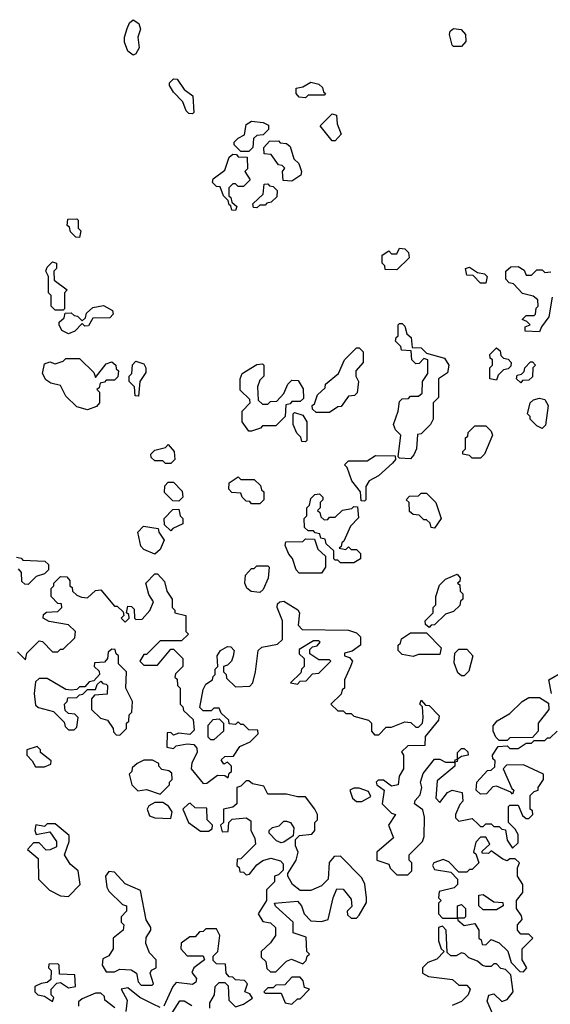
# Model space of a CAD drawing. Extents: x 2737958 to 2903317, y 894217 to 1030017.
# Tile 33 of 123: x 2767733 to 2769705, y 1009259 to 1012920. Entities that reach past the tile are written whole.
import ezdxf

# ---------------------------------------------------------------- set-up
doc = ezdxf.new("R2010")
doc.units = 0

msp = doc.modelspace()

# ---------------------------------------------------------------- linework, layer by layer
at = {"layer": '0CON05XD'}
for points in [[(2768155, 1012787.5), (2768135, 1012802.5), (2768123, 1012837), (2768122.5, 1012855), (2768133, 1012887), (2768141.7, 1012908.3), (2768155, 1012920), (2768176.4, 1012906.4), (2768182.5, 1012885), (2768172.5, 1012855), (2768177.5, 1012815), (2768165, 1012792.5), (2768155, 1012787.5)], [(2769375, 1012820), (2769345, 1012820), (2769340, 1012825), (2769330, 1012865), (2769333, 1012877), (2769345, 1012887.5), (2769373.3, 1012883.3), (2769390, 1012865), (2769391.7, 1012838.3), (2769375, 1012820)], [(2768375, 1012570), (2768361.7, 1012571.7), (2768351.7, 1012581.7), (2768340, 1012615), (2768305, 1012650), (2768290, 1012675), (2768290, 1012685), (2768305, 1012700), (2768318.3, 1012698.3), (2768345, 1012660), (2768377, 1012637), (2768380, 1012575), (2768375, 1012570)], [(2768795, 1012630), (2768771.7, 1012631.7), (2768760, 1012645), (2768760, 1012665), (2768785, 1012670), (2768815, 1012687.5), (2768845, 1012680), (2768858.3, 1012668.3), (2768861.7, 1012651.7), (2768870, 1012645), (2768865, 1012640), (2768805, 1012640), (2768795, 1012630)], [(2768905, 1012470), (2768895, 1012470), (2768850, 1012525), (2768895, 1012570), (2768910, 1012565), (2768913, 1012533), (2768927.5, 1012495), (2768905, 1012470)], [(2768585, 1012430), (2768555, 1012430), (2768530, 1012455), (2768530, 1012465), (2768545, 1012480), (2768568.3, 1012491.7), (2768575, 1012530), (2768595, 1012542.5), (2768637.5, 1012537.5), (2768658.3, 1012528.3), (2768658.3, 1012511.7), (2768638.3, 1012491.7), (2768615, 1012490), (2768601.7, 1012478.3), (2768600, 1012445), (2768585, 1012430)], [(2768745, 1012320), (2768711.7, 1012321.7), (2768710, 1012355), (2768718.3, 1012368.3), (2768708.3, 1012378.3), (2768695, 1012380), (2768668.3, 1012418.3), (2768641.7, 1012421.7), (2768640, 1012445), (2768661.7, 1012468.3), (2768695, 1012470), (2768701.7, 1012461.7), (2768725, 1012460), (2768738.3, 1012448.3), (2768752.5, 1012402.5), (2768770, 1012385), (2768780, 1012355), (2768778.3, 1012341.7), (2768745, 1012320)], [(2768535, 1012210), (2768521.7, 1012211.7), (2768518.3, 1012228.3), (2768511.7, 1012231.7), (2768508.3, 1012248.3), (2768490, 1012265), (2768478.3, 1012298.3), (2768465, 1012300), (2768450, 1012315), (2768451.7, 1012328.3), (2768495, 1012360), (2768511.7, 1012408.3), (2768525, 1012420), (2768538.3, 1012418.3), (2768545, 1012410), (2768578.3, 1012408.3), (2768580, 1012365), (2768570, 1012355), (2768590, 1012325), (2768565, 1012300), (2768545, 1012300), (2768535, 1012310), (2768525, 1012310), (2768510, 1012295), (2768510, 1012265), (2768518.3, 1012258.3), (2768521.7, 1012241.7), (2768540, 1012225), (2768535, 1012210)], [(2768615, 1012220), (2768601.7, 1012221.7), (2768600, 1012235), (2768638.3, 1012271.7), (2768641.7, 1012308.3), (2768655, 1012310), (2768661.7, 1012301.7), (2768675, 1012300), (2768690, 1012285), (2768688.3, 1012261.7), (2768668.3, 1012241.7), (2768651.7, 1012238.3), (2768645, 1012230), (2768625, 1012230), (2768615, 1012220)], [(2767955, 1012110), (2767941.7, 1012111.7), (2767921.7, 1012131.7), (2767918.3, 1012148.3), (2767910, 1012155), (2767911.7, 1012178.3), (2767945, 1012180), (2767950, 1012175), (2767950, 1012145), (2767960, 1012135), (2767955, 1012110)], [(2769135, 1011990), (2769091.7, 1011991.7), (2769090, 1012005), (2769080, 1012015), (2769080, 1012045), (2769105, 1012060), (2769115, 1012050), (2769135, 1012050), (2769145, 1012070), (2769165, 1012067.5), (2769177.5, 1012055), (2769180, 1012035), (2769135, 1011990)], [(2767895, 1011840), (2767865, 1011840), (2767850, 1011855), (2767850, 1011895), (2767840, 1011905), (2767840, 1011965), (2767830, 1011985), (2767835, 1012000), (2767855, 1012020), (2767870, 1012015), (2767870, 1011995), (2767860, 1011985), (2767861.7, 1011951.7), (2767910, 1011915), (2767900, 1011905), (2767900, 1011845), (2767895, 1011840)], [(2769665, 1011760), (2769611.7, 1011761.7), (2769611.7, 1011778.3), (2769630, 1011785), (2769618.3, 1011798.3), (2769600, 1011805), (2769615, 1011820), (2769645, 1011820), (2769650, 1011825), (2769653, 1011847), (2769660, 1011855), (2769658.3, 1011878.3), (2769641.7, 1011891.7), (2769601.7, 1011901.7), (2769568.3, 1011938.3), (2769551.7, 1011941.7), (2769540, 1011955), (2769540, 1011985), (2769558.3, 1012001.7), (2769585, 1012002.5), (2769608.3, 1011988.3), (2769615, 1011970), (2769635, 1011970), (2769655, 1011990), (2769675, 1011990), (2769685, 1011980), (2769707, 1011983)], [(2769465, 1011940), (2769445, 1011940), (2769418.3, 1011968.3), (2769395, 1011970), (2769390, 1011995), (2769405, 1012000), (2769435, 1011980), (2769460, 1011975), (2769470, 1011965), (2769465, 1011940)], [(2767915, 1011752.5), (2767890, 1011765), (2767880, 1011785), (2767880, 1011795), (2767898.3, 1011811.7), (2767901.7, 1011828.3), (2767925, 1011830), (2767935, 1011820), (2767948.3, 1011818.3), (2767965, 1011800), (2767978.3, 1011811.7), (2767981.7, 1011828.3), (2768005, 1011850), (2768045, 1011857.5), (2768078.3, 1011838.3), (2768080, 1011825), (2768068.3, 1011811.7), (2768005, 1011810), (2767988.3, 1011781.7), (2767975, 1011780), (2767965, 1011790), (2767938.3, 1011761.7), (2767915, 1011752.5)], [(2769711.7, 1011888.3), (2769700, 1011815), (2769671.7, 1011778.3), (2769665, 1011760)], [(2769185, 1011287.5), (2769145, 1011290), (2769140, 1011295), (2769150, 1011375), (2769130, 1011395), (2769122.5, 1011415), (2769140, 1011465), (2769145, 1011500), (2769155, 1011510), (2769178.3, 1011511.7), (2769185, 1011520), (2769215, 1011520), (2769228.3, 1011531.7), (2769230, 1011575), (2769250, 1011605), (2769250, 1011655), (2769235, 1011660), (2769218.3, 1011641.7), (2769205, 1011640), (2769190, 1011655), (2769188.3, 1011688.3), (2769151.7, 1011691.7), (2769150, 1011705), (2769130, 1011725), (2769131.7, 1011738.3), (2769140, 1011745), (2769140, 1011785), (2769145, 1011790), (2769155, 1011790), (2769165, 1011780), (2769171.7, 1011751.7), (2769188.3, 1011738.3), (2769191.7, 1011701.7), (2769225, 1011700), (2769245, 1011680), (2769311.7, 1011661.7), (2769327.5, 1011635), (2769323, 1011607), (2769290, 1011585), (2769290, 1011515), (2769270, 1011495), (2769270, 1011435), (2769260, 1011415), (2769225, 1011380), (2769211.7, 1011378.3), (2769207.5, 1011325), (2769198.3, 1011301.7), (2769185, 1011287.5)], [(2768885, 1011460), (2768835, 1011460), (2768821.7, 1011471.7), (2768820, 1011485), (2768828.3, 1011491.7), (2768840, 1011525), (2768868.3, 1011551.7), (2768870, 1011565), (2768917.5, 1011605), (2768940, 1011655), (2768985, 1011700), (2768995, 1011700), (2769010, 1011685), (2769010, 1011645), (2768982.5, 1011615), (2768982.5, 1011595), (2768992.5, 1011575), (2768987, 1011533), (2768977, 1011523), (2768955, 1011520), (2768928.3, 1011481.7), (2768915, 1011480), (2768885, 1011460)], [(2769505, 1011580), (2769480, 1011585), (2769480, 1011625), (2769490, 1011635), (2769490, 1011655), (2769481.7, 1011661.7), (2769480, 1011675), (2769505, 1011700), (2769518.3, 1011688.3), (2769521.7, 1011671.7), (2769531.7, 1011661.7), (2769548.3, 1011658.3), (2769560, 1011645), (2769558.3, 1011631.7), (2769548.3, 1011621.7), (2769531.7, 1011618.3), (2769511.7, 1011598.3), (2769505, 1011580)], [(2767985, 1011470), (2767945, 1011480), (2767905, 1011520), (2767885, 1011560), (2767848.3, 1011568.3), (2767830.7, 1011580.7), (2767817.5, 1011605), (2767825, 1011640), (2767845, 1011647.5), (2767865, 1011640), (2767895, 1011650), (2767905, 1011660), (2767955, 1011660), (2768008.3, 1011608.3), (2768015, 1011590), (2768055, 1011640), (2768075, 1011647.5), (2768090, 1011635), (2768091.7, 1011621.7), (2768100, 1011615), (2768098.3, 1011591.7), (2768085, 1011580), (2768055, 1011580), (2768048.3, 1011571.7), (2768031.7, 1011568.3), (2768028.3, 1011551.7), (2768020, 1011545), (2768030, 1011535), (2768030, 1011495), (2768018.3, 1011481.7), (2767985, 1011470)], [(2768175, 1011520), (2768161.7, 1011521.7), (2768160, 1011555), (2768140, 1011575), (2768140, 1011595), (2768150, 1011605), (2768153, 1011637), (2768165, 1011650), (2768195, 1011640), (2768202.5, 1011625), (2768201.7, 1011608.3), (2768180, 1011575), (2768175, 1011520)], [(2768595, 1011390), (2768585, 1011390), (2768560, 1011425), (2768560, 1011465), (2768590, 1011495), (2768588.3, 1011508.3), (2768553, 1011543), (2768552.5, 1011585), (2768560, 1011605), (2768615, 1011637.5), (2768635, 1011640), (2768640, 1011635), (2768640, 1011595), (2768625, 1011580), (2768617.5, 1011555), (2768620, 1011505), (2768635, 1011490), (2768655, 1011490), (2768665, 1011500), (2768688.3, 1011501.7), (2768715, 1011530), (2768730, 1011565), (2768745, 1011580), (2768768.3, 1011578.3), (2768787, 1011547), (2768788.3, 1011511.7), (2768775, 1011500), (2768745, 1011500), (2768738.3, 1011491.7), (2768721.7, 1011488.3), (2768720, 1011445), (2768685, 1011410), (2768635, 1011410), (2768628.3, 1011401.7), (2768595, 1011390)], [(2769595, 1011570), (2769580, 1011585), (2769581.7, 1011598.3), (2769598.3, 1011601.7), (2769608.3, 1011611.7), (2769610, 1011625), (2769631.7, 1011648.3), (2769638.3, 1011648.3), (2769650, 1011635), (2769640, 1011625), (2769638.3, 1011591.7), (2769625, 1011580), (2769601.7, 1011578.3), (2769595, 1011570)], [(2769675, 1011400), (2769655, 1011410), (2769630, 1011435), (2769630, 1011445), (2769620, 1011455), (2769630, 1011495), (2769643, 1011507), (2769665, 1011512.5), (2769685, 1011507.5), (2769697.5, 1011485), (2769687.5, 1011412.5), (2769675, 1011400)], [(2768795, 1011350), (2768781.7, 1011351.7), (2768778.3, 1011368.3), (2768763, 1011383), (2768750, 1011415), (2768750, 1011455), (2768755, 1011460), (2768785, 1011450), (2768800, 1011425), (2768800, 1011355), (2768795, 1011350)], [(2769445, 1011290), (2769415, 1011290), (2769405, 1011300), (2769380, 1011305), (2769380, 1011315), (2769390, 1011325), (2769390, 1011365), (2769398.3, 1011371.7), (2769400, 1011385), (2769425, 1011410), (2769465, 1011410), (2769485, 1011390), (2769490, 1011375), (2769460, 1011305), (2769445, 1011290)], [(2768295, 1011270), (2768275, 1011270), (2768265, 1011280), (2768235, 1011280), (2768221.7, 1011291.7), (2768220, 1011305), (2768235, 1011320), (2768275, 1011330), (2768285, 1011340), (2768307.5, 1011315), (2768310, 1011285), (2768295, 1011270)], [(2769015, 1011130), (2769001.7, 1011131.7), (2769000, 1011165), (2768967.5, 1011205), (2768950, 1011255), (2768940, 1011265), (2768955, 1011280), (2769025, 1011280), (2769055, 1011300), (2769128.3, 1011298.3), (2769130, 1011285), (2769118.3, 1011271.7), (2769066.4, 1011223.6), (2769032.5, 1011205), (2769020, 1011185), (2769020, 1011135), (2769015, 1011130)], [(2768325, 1011130), (2768301.7, 1011131.7), (2768271.7, 1011161.7), (2768273, 1011187), (2768285, 1011200), (2768305, 1011200), (2768337, 1011167), (2768340, 1011145), (2768325, 1011130)], [(2768625, 1011120), (2768595, 1011120), (2768588.3, 1011128.3), (2768575, 1011130), (2768560, 1011145), (2768555, 1011160), (2768521.7, 1011161.7), (2768510, 1011175), (2768511.7, 1011198.3), (2768545, 1011220), (2768555, 1011210), (2768605, 1011210), (2768628.3, 1011188.3), (2768631.7, 1011171.7), (2768640, 1011165), (2768640, 1011135), (2768625, 1011120)], [(2769275, 1011030), (2769261.7, 1011031.7), (2769258.3, 1011048.3), (2769245, 1011060), (2769235, 1011060), (2769218.3, 1011078.3), (2769195, 1011080), (2769181.7, 1011091.7), (2769180, 1011125), (2769170, 1011135), (2769181.7, 1011148.3), (2769215, 1011150), (2769225, 1011160), (2769245, 1011160), (2769280, 1011125), (2769300, 1011065), (2769275, 1011030)], [(2768975, 1010900), (2768925, 1010900), (2768915, 1010910), (2768905, 1010910), (2768900, 1010915), (2768900, 1010945), (2768871.7, 1010971.7), (2768868.3, 1010988.3), (2768851.7, 1010991.7), (2768848.3, 1011008.3), (2768831.7, 1011011.7), (2768825, 1011020), (2768805, 1011020), (2768791.7, 1011031.7), (2768790, 1011065), (2768800, 1011075), (2768800, 1011105), (2768810, 1011115), (2768815, 1011140), (2768830, 1011155), (2768847, 1011157), (2768860, 1011145), (2768860, 1011135), (2768850, 1011125), (2768850, 1011105), (2768840, 1011095), (2768848.3, 1011088.3), (2768851.7, 1011071.7), (2768865, 1011060), (2768878.3, 1011061.7), (2768885, 1011070), (2768905, 1011070), (2768933, 1011097), (2768967, 1011103), (2768975, 1011110), (2768988.3, 1011108.3), (2768991.7, 1011068.3), (2768963, 1011037), (2768938.3, 1010981.7), (2768930, 1010975), (2768928.3, 1010961.7), (2768920, 1010955), (2768945, 1010950), (2768955, 1010960), (2768965, 1010950), (2768985, 1010950), (2769000, 1010935), (2769000, 1010915), (2768975, 1010900)], [(2768295, 1011020), (2768271.7, 1011041.7), (2768270, 1011065), (2768301.7, 1011098.3), (2768325, 1011100), (2768330, 1011075), (2768340, 1011065), (2768340, 1011045), (2768301.7, 1011028.3), (2768295, 1011020)], [(2768235, 1010932.5), (2768195, 1010950), (2768183, 1010963), (2768172.5, 1011015), (2768193, 1011037), (2768248.3, 1011028.3), (2768250, 1011015), (2768270, 1010985), (2768255, 1010950), (2768235, 1010932.5)], [(2768771.7, 1010861.7), (2768760, 1010875), (2768747, 1010917), (2768733, 1010933), (2768720, 1010965), (2768721.7, 1010978.3), (2768785, 1010980), (2768795, 1010990), (2768828.3, 1010988.3), (2768841.7, 1010951.7), (2768870, 1010925), (2768870, 1010885), (2768855, 1010862.5), (2768771.7, 1010861.7)], [(2767721.7, 1010921.7), (2767738.3, 1010918.3), (2767745, 1010910), (2767827, 1010907), (2767840, 1010895), (2767840, 1010875), (2767825, 1010860), (2767795, 1010850), (2767765, 1010820), (2767751.7, 1010821.7), (2767741.7, 1010831.7), (2767740, 1010865), (2767728.3, 1010878.3)], [(2768625, 1010790), (2768593.6, 1010793.6), (2768577, 1010807), (2768570, 1010825), (2768572.5, 1010855), (2768595, 1010880), (2768605, 1010880), (2768615, 1010890), (2768655, 1010890), (2768660, 1010885), (2768657, 1010843), (2768638.3, 1010801.7), (2768625, 1010790)], [(2767725, 1010570), (2767755, 1010540), (2767760, 1010565), (2767805, 1010610), (2767818.3, 1010608.3), (2767855, 1010570), (2767875, 1010570), (2767885, 1010580), (2767895, 1010580), (2767938.3, 1010621.7), (2767940, 1010645), (2767915, 1010670), (2767843, 1010683), (2767820, 1010695), (2767821.7, 1010708.3), (2767833, 1010717), (2767875, 1010720), (2767890, 1010735), (2767888.3, 1010748.3), (2767875, 1010750), (2767850, 1010775), (2767850, 1010805), (2767860, 1010815), (2767860, 1010825), (2767885, 1010850), (2767908.3, 1010848.3), (2767920, 1010835), (2767920, 1010815), (2767928.3, 1010808.3), (2767930, 1010795), (2767945, 1010780), (2767963, 1010773), (2767985, 1010770), (2768015, 1010797.5), (2768035, 1010800), (2768085, 1010740), (2768095, 1010740), (2768118.3, 1010718.3), (2768120, 1010705), (2768110, 1010695), (2768125, 1010680), (2768140, 1010695), (2768138.3, 1010708.3), (2768130, 1010715), (2768135, 1010740), (2768148.3, 1010738.3), (2768158.3, 1010728.3), (2768160, 1010695), (2768165, 1010690), (2768188.3, 1010691.7), (2768217, 1010723), (2768230, 1010755), (2768213, 1010783), (2768202.5, 1010825), (2768235, 1010860), (2768245, 1010860), (2768271.7, 1010831.7), (2768280, 1010795), (2768300, 1010765), (2768300, 1010735), (2768310, 1010725), (2768310, 1010715), (2768350, 1010705), (2768350, 1010645), (2768360, 1010635), (2768335, 1010610)], [(2769255, 1010660), (2769241.7, 1010671.7), (2769240, 1010685), (2769270, 1010715), (2769270, 1010735), (2769280, 1010745), (2769280, 1010775), (2769293, 1010817), (2769315, 1010840), (2769358.3, 1010858.3), (2769370, 1010845), (2769368.3, 1010831.7), (2769360, 1010825), (2769368.3, 1010818.3), (2769370, 1010795), (2769380, 1010785), (2769380, 1010765), (2769371.7, 1010758.3), (2769368.3, 1010741.7), (2769345, 1010720), (2769315, 1010710), (2769275, 1010670), (2769261.7, 1010668.3), (2769255, 1010660)], [(2768335, 1010610), (2768255, 1010610), (2768205, 1010560), (2768195, 1010560), (2768180, 1010535), (2768195, 1010520), (2768245, 1010520), (2768295, 1010580), (2768305, 1010580), (2768340, 1010545), (2768340, 1010515), (2768311.7, 1010488.3), (2768310, 1010475), (2768318.3, 1010468.3), (2768320, 1010445), (2768330, 1010435), (2768330, 1010375), (2768340, 1010365), (2768341.7, 1010351.7), (2768378.3, 1010318.3), (2768381.7, 1010278.3), (2768365, 1010262.5), (2768325, 1010267.5), (2768305, 1010260), (2768295, 1010270), (2768281.7, 1010268.3), (2768280, 1010215), (2768305, 1010210), (2768315, 1010220), (2768355, 1010227.5), (2768380, 1010225), (2768391.7, 1010211.7), (2768392.5, 1010195), (2768373, 1010157), (2768370, 1010135), (2768415, 1010080), (2768428.3, 1010081.7), (2768468.3, 1010111.7), (2768495, 1010110), (2768508.3, 1010101.7), (2768511.7, 1010118.3), (2768520, 1010125), (2768520, 1010145), (2768505, 1010160), (2768491.7, 1010151.7), (2768481.7, 1010168.3), (2768495, 1010180), (2768528.3, 1010181.7), (2768551.7, 1010218.3), (2768590, 1010235), (2768620, 1010265), (2768618.3, 1010278.3), (2768585, 1010280), (2768565, 1010300), (2768555, 1010300), (2768545, 1010310), (2768535, 1010300), (2768511.7, 1010301.7), (2768510, 1010315), (2768481.7, 1010341.7), (2768475, 1010360), (2768455, 1010360), (2768445, 1010350), (2768415, 1010350), (2768402.5, 1010362.5), (2768415, 1010430), (2768425, 1010450), (2768450, 1010465), (2768451.7, 1010478.3), (2768460, 1010485), (2768460, 1010505), (2768470, 1010515), (2768467.5, 1010555), (2768480, 1010575), (2768505, 1010590), (2768518.3, 1010588.3), (2768530, 1010575), (2768527, 1010553), (2768520, 1010535), (2768505, 1010520), (2768490, 1010515), (2768490, 1010495), (2768500, 1010485), (2768501.7, 1010471.7), (2768535, 1010440), (2768588.3, 1010441.7), (2768600, 1010455), (2768610, 1010495), (2768620, 1010575), (2768633, 1010587), (2768691.7, 1010598.3), (2768710, 1010615), (2768710, 1010685), (2768690, 1010735), (2768691.7, 1010748.3), (2768700, 1010755), (2768715, 1010757.5), (2768766.4, 1010726.4), (2768772.5, 1010715), (2768768.3, 1010668.3), (2768783, 1010653), (2768955, 1010650), (2768985, 1010640), (2769000, 1010625), (2769000, 1010595), (2768968.3, 1010571.7), (2768940, 1010565), (2768940, 1010555), (2768958.3, 1010548.3), (2768970, 1010535), (2768962.5, 1010515), (2768940, 1010465), (2768940, 1010435), (2768931.7, 1010428.3), (2768928.3, 1010411.7), (2768890, 1010375), (2768915, 1010350), (2768935, 1010350), (2768945, 1010340), (2768965, 1010340), (2768975, 1010330), (2769030, 1010315), (2769040, 1010305), (2769040, 1010275), (2769051.7, 1010261.7), (2769068.3, 1010261.7), (2769095, 1010290), (2769115, 1010290), (2769165, 1010310), (2769187, 1010307), (2769205, 1010290), (2769215, 1010290), (2769230, 1010305), (2769232.5, 1010325), (2769230, 1010365), (2769220, 1010375), (2769225, 1010390), (2769241.7, 1010371.7), (2769255, 1010370), (2769291.7, 1010331.7), (2769290, 1010315), (2769240, 1010255), (2769238.3, 1010221.7), (2769175, 1010220), (2769151.7, 1010198.3), (2769160, 1010185), (2769160, 1010135), (2769143, 1010107), (2769140, 1010075), (2769115, 1010070), (2769085, 1010092.5), (2769065, 1010092.5), (2769057.5, 1010085), (2769060, 1010075), (2769087.5, 1010055), (2769080, 1010005), (2769115, 1009970), (2769130, 1009965), (2769103.3, 1009925), (2769121.7, 1009878.3), (2769060, 1009825), (2769060, 1009795), (2769105, 1009780), (2769110, 1009765), (2769135, 1009740), (2769175, 1009740), (2769190, 1009755), (2769190, 1009785), (2769180, 1009795), (2769180, 1009815), (2769230, 1009865), (2769236.7, 1009883.3), (2769237.5, 1009955), (2769231.7, 1009981.7), (2769200, 1010005), (2769203, 1010017), (2769221.7, 1010038.3), (2769227.5, 1010065), (2769222.5, 1010085), (2769233, 1010117), (2769275, 1010170), (2769295, 1010170), (2769315, 1010160), (2769350, 1010160), (2769351.7, 1010168.3), (2769360, 1010170), (2769360, 1010195), (2769375, 1010210), (2769385, 1010210), (2769398.3, 1010198.3), (2769400, 1010185), (2769375, 1010180), (2769360, 1010170), (2769358.3, 1010161.7), (2769350, 1010160), (2769350, 1010145), (2769285, 1010090), (2769280, 1010025), (2769295, 1010010), (2769323.6, 1010046.4), (2769340, 1010055), (2769377, 1010047), (2769380, 1010015), (2769368.3, 1010001.7), (2769352.5, 1009965), (2769353, 1009953), (2769365, 1009940), (2769415, 1009950), (2769438.3, 1009928.3), (2769445, 1009920), (2769455, 1009920), (2769465, 1009930), (2769485, 1009930), (2769495, 1009920), (2769515, 1009920), (2769525, 1009910), (2769538.3, 1009908.3), (2769545, 1009870), (2769565, 1009840), (2769585, 1009860), (2769585, 1009890), (2769575, 1009910), (2769550, 1009935), (2769550, 1009995), (2769555, 1010000), (2769585, 1010000), (2769601.7, 1009961.7), (2769615, 1009950), (2769625, 1009950), (2769640, 1009965), (2769638.3, 1009978.3), (2769630, 1009985), (2769630, 1010035), (2769645, 1010050), (2769660, 1010055), (2769660, 1010065), (2769680, 1010095), (2769680, 1010115), (2769605, 1010150), (2769541.7, 1010148.3), (2769530, 1010135), (2769561.7, 1010061.7), (2769570, 1010055), (2769565, 1010040), (2769558.3, 1010048.3), (2769505, 1010070), (2769491.7, 1010068.3), (2769468.3, 1010041.7), (2769445, 1010040), (2769430, 1010055), (2769432.5, 1010085), (2769471.7, 1010128.3), (2769485, 1010130), (2769498.3, 1010141.7), (2769500, 1010165), (2769491.7, 1010171.7), (2769490, 1010185), (2769511.7, 1010218.3), (2769545, 1010220), (2769555, 1010210), (2769585, 1010210), (2769615, 1010230), (2769635, 1010230), (2769645, 1010240), (2769685, 1010240), (2769695, 1010250), (2769705, 1010250), (2769730, 1010275)], [(2768765, 1010450), (2768775, 1010460), (2768798.3, 1010461.7), (2768821.7, 1010488.3), (2768845, 1010490), (2768890, 1010535), (2768885, 1010540), (2768845, 1010540), (2768811.7, 1010561.7), (2768811.7, 1010578.3), (2768821.7, 1010588.3), (2768838.3, 1010591.7), (2768850, 1010605), (2768845, 1010610), (2768825, 1010610), (2768771.7, 1010578.3), (2768771.7, 1010561.7), (2768790, 1010545), (2768790, 1010515), (2768780, 1010505), (2768778.3, 1010491.7), (2768740, 1010455), (2768765, 1010450)], [(2769195, 1010552.5), (2769155, 1010560), (2769140, 1010575), (2769140, 1010595), (2769148.3, 1010601.7), (2769151.7, 1010618.3), (2769185, 1010640), (2769245, 1010640), (2769300, 1010585), (2769295, 1010560), (2769215, 1010560), (2769195, 1010552.5)], [(2768105, 1010260), (2768130, 1010285), (2768130, 1010305), (2768138.3, 1010311.7), (2768140, 1010335), (2768150, 1010345), (2768152.5, 1010385), (2768127.5, 1010435), (2768130, 1010495), (2768100, 1010525), (2768100, 1010555), (2768091.7, 1010561.7), (2768088.3, 1010578.3), (2768075, 1010580), (2768061.7, 1010568.3), (2768060, 1010545), (2768048.3, 1010531.7), (2768011.7, 1010528.3), (2768010, 1010515), (2768028.3, 1010498.3), (2768030, 1010485), (2768008.3, 1010461.7), (2767991.7, 1010458.3), (2767975, 1010440), (2767955, 1010440), (2767945, 1010430), (2767925, 1010427.5), (2767905, 1010430), (2767835, 1010470), (2767805, 1010470), (2767791.7, 1010458.3), (2767787.5, 1010415), (2767791.7, 1010371.7), (2767803, 1010363), (2767858.3, 1010348.3), (2767898.3, 1010308.3), (2767901.7, 1010291.7), (2767915, 1010280), (2767935, 1010280), (2767945, 1010290), (2767950, 1010325), (2767938.3, 1010338.3), (2767915, 1010340), (2767901.7, 1010351.7), (2767900, 1010375), (2767910, 1010385), (2767911.7, 1010398.3), (2767945, 1010400), (2767955, 1010410), (2767968.3, 1010411.7), (2767985, 1010430), (2768015, 1010430), (2768021.7, 1010448.3), (2768035, 1010460), (2768041.7, 1010451.7), (2768055, 1010450), (2768060, 1010445), (2768058.3, 1010411.7), (2768011.7, 1010408.3), (2768000, 1010395), (2768000, 1010355), (2768033, 1010323), (2768060, 1010315), (2768080, 1010285), (2768081.7, 1010271.7), (2768091.7, 1010261.7), (2768105, 1010260)], [(2769385, 1010480), (2769375, 1010480), (2769361.7, 1010491.7), (2769348.3, 1010528.3), (2769350, 1010565), (2769365, 1010580), (2769395, 1010580), (2769417.5, 1010555), (2769401.7, 1010498.3), (2769385, 1010480)], [(2769710, 1010415), (2769700, 1010465), (2769755, 1010497.5)], [(2769545, 1010240), (2769515, 1010240), (2769503, 1010253), (2769492.5, 1010275), (2769492.5, 1010295), (2769507, 1010313), (2769555, 1010340), (2769600, 1010385), (2769625, 1010400), (2769665, 1010400), (2769698.3, 1010378.3), (2769700, 1010355), (2769660, 1010305), (2769660, 1010275), (2769638.3, 1010251.7), (2769555, 1010250), (2769545, 1010240)], [(2768455, 1010242.5), (2768443, 1010243), (2768433, 1010253), (2768433, 1010297), (2768451.7, 1010318.3), (2768475, 1010320), (2768490, 1010305), (2768490, 1010275), (2768455, 1010242.5)], [(2767791.7, 1010141.7), (2767825, 1010142.5), (2767848.3, 1010151.7), (2767850, 1010165), (2767810, 1010195), (2767810, 1010205), (2767798.3, 1010218.3), (2767760, 1010205), (2767760, 1010185), (2767780, 1010165), (2767791.7, 1010141.7)], [(2768255, 1010040), (2768290, 1010075), (2768290, 1010085), (2768300, 1010095), (2768298.3, 1010118.3), (2768287, 1010127), (2768261.7, 1010131.7), (2768250, 1010145), (2768250, 1010155), (2768227, 1010167), (2768195, 1010167.5), (2768170, 1010155), (2768151.7, 1010138.3), (2768150, 1010125), (2768140, 1010115), (2768150, 1010075), (2768172.5, 1010052.5), (2768205, 1010057.5), (2768255, 1010040)], [(2768685, 1009380), (2768725, 1009420), (2768743, 1009427), (2768785, 1009410), (2768798.3, 1009421.7), (2768801.7, 1009438.3), (2768810, 1009445), (2768800, 1009455), (2768798.3, 1009508.3), (2768750, 1009525), (2768750, 1009565), (2768683.6, 1009623.6), (2768680, 1009635), (2768765, 1009642.5), (2768780, 1009625), (2768790, 1009595), (2768815, 1009570), (2768855, 1009567.5), (2768880, 1009575), (2768897.5, 1009655), (2768911.7, 1009688.3), (2768935, 1009687.5), (2768965, 1009650), (2768967, 1009623), (2768950, 1009605), (2768951.7, 1009591.7), (2768965, 1009580), (2768985, 1009580), (2768995, 1009590), (2769021.7, 1009638.3), (2769022.5, 1009655), (2769016.4, 1009706.4), (2769005, 1009730), (2768925, 1009810), (2768901.7, 1009808.3), (2768883, 1009787), (2768880, 1009725), (2768855, 1009700), (2768815, 1009682.5), (2768775, 1009682.5), (2768747.5, 1009705), (2768730, 1009735), (2768730, 1009745), (2768760, 1009795), (2768767.5, 1009825), (2768758.3, 1009848.3), (2768758.3, 1009871.7), (2768773, 1009887), (2768818.3, 1009891.7), (2768830, 1009905), (2768830, 1009935), (2768840, 1009945), (2768840, 1009965), (2768830, 1009985), (2768795, 1010030), (2768765, 1010030), (2768725, 1010040), (2768655, 1010040), (2768640, 1010070), (2768598.3, 1010078.3), (2768585, 1010090), (2768575, 1010090), (2768555, 1010070), (2768540, 1010065), (2768540, 1010005), (2768525, 1009992.5), (2768490, 1009985), (2768490, 1009935), (2768480, 1009925), (2768485, 1009900), (2768508.3, 1009901.7), (2768510, 1009935), (2768523, 1009947), (2768575, 1009952.5), (2768591.7, 1009941.7), (2768592.5, 1009905), (2768607, 1009877), (2768610, 1009855), (2768555, 1009800), (2768541.7, 1009798.3), (2768540, 1009775), (2768548.3, 1009768.3), (2768551.7, 1009751.7), (2768565, 1009750), (2768575, 1009740), (2768587, 1009743), (2768615, 1009777.5), (2768636.4, 1009793.6), (2768667, 1009803), (2768703, 1009793), (2768711.7, 1009781.7), (2768711.7, 1009758.3), (2768695, 1009740), (2768680, 1009735), (2768680, 1009715), (2768650, 1009685), (2768650, 1009645), (2768620, 1009595), (2768637, 1009567), (2768665, 1009562.5), (2768683.3, 1009545), (2768683.3, 1009515), (2768665, 1009487.5), (2768630, 1009455), (2768630, 1009435), (2768648.3, 1009418.3), (2768651.7, 1009391.7), (2768665, 1009380), (2768685, 1009380)], [(2769005, 1010013.3), (2769038.3, 1010031.7), (2769030, 1010050), (2768995, 1010062.5), (2768975, 1010062.5), (2768960, 1010055), (2768970, 1010025), (2768985, 1010013.3), (2769005, 1010013.3)], [(2768295, 1009950), (2768300, 1009975), (2768286.4, 1009996.4), (2768265, 1010010), (2768235, 1010010), (2768213, 1009997), (2768207.5, 1009985), (2768215, 1009960), (2768235, 1009952.5), (2768295, 1009950)], [(2768435, 1009902.5), (2768448.3, 1009911.7), (2768450, 1009925), (2768430, 1009945), (2768428.3, 1009988.3), (2768385, 1009990), (2768367, 1010007), (2768360, 1010005), (2768340, 1009985), (2768360, 1009935), (2768405, 1009902.5), (2768435, 1009902.5)], [(2767915, 1009660), (2767957.5, 1009705), (2767950, 1009755), (2767920.7, 1009780.7), (2767900, 1009815), (2767917.5, 1009865), (2767917, 1009887), (2767865, 1009930), (2767835, 1009930), (2767825, 1009920), (2767793, 1009927), (2767790, 1009905), (2767795, 1009890), (2767845, 1009900), (2767870, 1009865), (2767870, 1009845), (2767847, 1009833), (2767831.7, 1009831.7), (2767805, 1009860), (2767785, 1009860), (2767762.5, 1009835), (2767801.7, 1009801.7), (2767803.3, 1009725), (2767843.9, 1009683.9), (2767885, 1009662.5), (2767915, 1009660)], [(2768705, 1009860), (2768687, 1009867), (2768660, 1009895), (2768660, 1009905), (2768673, 1009917), (2768697, 1009923), (2768715, 1009940), (2768725, 1009940), (2768740, 1009935), (2768752.5, 1009915), (2768750, 1009885), (2768715, 1009862.5), (2768705, 1009860)], [(2769605, 1009380), (2769617.5, 1009395), (2769600, 1009425), (2769600, 1009465), (2769640, 1009505), (2769625, 1009520), (2769595, 1009520), (2769582.5, 1009535), (2769582.5, 1009555), (2769600, 1009575), (2769598.3, 1009588.3), (2769580, 1009615), (2769580, 1009645), (2769602.5, 1009675), (2769602.5, 1009705), (2769583.3, 1009735), (2769583.3, 1009766.7), (2769590, 1009785), (2769575, 1009800), (2769555, 1009800), (2769545, 1009792.5), (2769528.3, 1009798.3), (2769485, 1009830), (2769475, 1009820), (2769451.7, 1009821.7), (2769451.7, 1009828.3), (2769480, 1009855), (2769465, 1009880), (2769445, 1009880), (2769428.3, 1009861.7), (2769420, 1009825), (2769428.3, 1009818.3), (2769440, 1009785), (2769415, 1009760), (2769405, 1009760), (2769395, 1009750), (2769365, 1009750), (2769328.3, 1009788.3), (2769307, 1009797), (2769272.5, 1009785), (2769267.5, 1009775), (2769275, 1009760), (2769335, 1009750), (2769360, 1009725), (2769360, 1009705), (2769348.3, 1009691.7), (2769291.7, 1009678.3), (2769290, 1009655), (2769300, 1009645), (2769290, 1009635), (2769290, 1009595), (2769305, 1009580), (2769360, 1009580), (2769360, 1009625), (2769375, 1009630), (2769390, 1009615), (2769390, 1009585), (2769385, 1009580), (2769360, 1009580), (2769361.7, 1009571.7), (2769385, 1009552.5), (2769425, 1009560), (2769440, 1009535), (2769440, 1009505), (2769448.3, 1009498.3), (2769451.7, 1009481.7), (2769465, 1009480), (2769485, 1009500), (2769515, 1009487.5), (2769547, 1009457), (2769560, 1009415), (2769591.7, 1009381.7), (2769605, 1009380)], [(2768225, 1009330), (2768230, 1009335), (2768217.5, 1009375), (2768223.6, 1009386.4), (2768240, 1009395), (2768240, 1009425), (2768215, 1009450), (2768202.5, 1009485), (2768203, 1009507), (2768220, 1009535), (2768220, 1009545), (2768203, 1009573), (2768181.7, 1009681.7), (2768125, 1009707.5), (2768085, 1009750), (2768065, 1009752.5), (2768052.5, 1009735), (2768057.5, 1009695), (2768065, 1009680), (2768115, 1009630), (2768130, 1009625), (2768130, 1009605), (2768110, 1009585), (2768110, 1009565), (2768120, 1009555), (2768117.5, 1009535), (2768080, 1009505), (2768080, 1009465), (2768065, 1009440), (2768041.7, 1009428.3), (2768040, 1009405), (2768055, 1009380), (2768085, 1009380), (2768105, 1009390), (2768147, 1009387), (2768167.5, 1009375), (2768173, 1009343), (2768185, 1009330), (2768225, 1009330)], [(2769505, 1009610), (2769455, 1009610), (2769440, 1009625), (2769440, 1009665), (2769455, 1009667.5), (2769495, 1009640), (2769528.3, 1009638.3), (2769530, 1009625), (2769505, 1009610)], [(2769490, 1009225), (2769470.7, 1009270.7), (2769477, 1009293), (2769495, 1009297.5), (2769525, 1009270), (2769545, 1009277.5), (2769567.5, 1009305), (2769558.3, 1009368.3), (2769538.3, 1009388.3), (2769521.7, 1009391.7), (2769505, 1009410), (2769495, 1009410), (2769485, 1009400), (2769465, 1009400), (2769453, 1009403), (2769435, 1009420), (2769401.7, 1009431.7), (2769387, 1009447), (2769375, 1009450), (2769355, 1009440), (2769335, 1009440), (2769321.7, 1009451.7), (2769317.5, 1009535), (2769305, 1009550), (2769290, 1009545), (2769290, 1009495), (2769300, 1009465), (2769310, 1009455), (2769283.6, 1009426.4), (2769250, 1009415), (2769230, 1009395), (2769230, 1009375), (2769252.5, 1009362.5), (2769341.7, 1009351.7), (2769365, 1009330), (2769395, 1009330), (2769407.5, 1009315), (2769400, 1009295), (2769375, 1009270), (2769340, 1009255)], [(2768440, 1009245), (2768440, 1009265), (2768457.5, 1009295), (2768460, 1009325), (2768475, 1009340), (2768495, 1009340), (2768508.3, 1009328.3), (2768510, 1009275), (2768535, 1009250), (2768565, 1009260), (2768598.3, 1009281.7), (2768588.3, 1009298.3), (2768570, 1009305), (2768580, 1009335), (2768568.3, 1009348.3), (2768535, 1009350), (2768525, 1009360), (2768511.7, 1009361.7), (2768500, 1009375), (2768498.3, 1009408.3), (2768465, 1009410), (2768451.7, 1009421.7), (2768451.7, 1009438.3), (2768470, 1009455), (2768477.5, 1009515), (2768465, 1009540), (2768425, 1009540), (2768415, 1009530), (2768401.7, 1009528.3), (2768385, 1009510), (2768365, 1009510), (2768333.8, 1009486.2), (2768332.5, 1009465), (2768355, 1009440), (2768415, 1009440), (2768420, 1009425), (2768380, 1009395), (2768373, 1009377), (2768390, 1009355), (2768388.3, 1009341.7), (2768375, 1009332.5), (2768315, 1009340), (2768302.5, 1009325), (2768268.3, 1009251.7)], [(2767855, 1009270), (2767860, 1009285), (2767850, 1009295), (2767850, 1009315), (2767871.7, 1009338.3), (2767885, 1009340), (2767915, 1009320), (2767940, 1009325), (2767938.3, 1009368.3), (2767881.7, 1009371.7), (2767880, 1009405), (2767875, 1009410), (2767841.7, 1009408.3), (2767840, 1009395), (2767850, 1009385), (2767848.3, 1009351.7), (2767835, 1009340), (2767813, 1009337), (2767790, 1009325), (2767790, 1009305), (2767800, 1009295), (2767825, 1009290), (2767855, 1009270)], [(2768745, 1009260), (2768765, 1009280), (2768775, 1009280), (2768810, 1009315), (2768791.7, 1009321.7), (2768787, 1009347), (2768775, 1009360), (2768745, 1009360), (2768718.3, 1009331.7), (2768685, 1009330), (2768675, 1009320), (2768655, 1009320), (2768640, 1009305), (2768645, 1009300), (2768705, 1009300), (2768720, 1009265), (2768745, 1009260)], [(2768086.4, 1009246.4), (2768050, 1009275), (2768048.3, 1009288.3), (2768035, 1009300), (2768015, 1009300), (2767965, 1009280), (2767951.7, 1009268.3), (2767951.7, 1009251.7)], [(2768255, 1009247.5), (2768229.3, 1009259.3), (2768180, 1009285), (2768135, 1009320), (2768110, 1009315), (2768132.5, 1009275), (2768127, 1009233)], [(2768293, 1009217), (2768328.3, 1009271.7), (2768345, 1009272.5), (2768372.5, 1009255)]]:
    msp.add_lwpolyline(points, dxfattribs=at)

doc.saveas('drawing.dxf')
